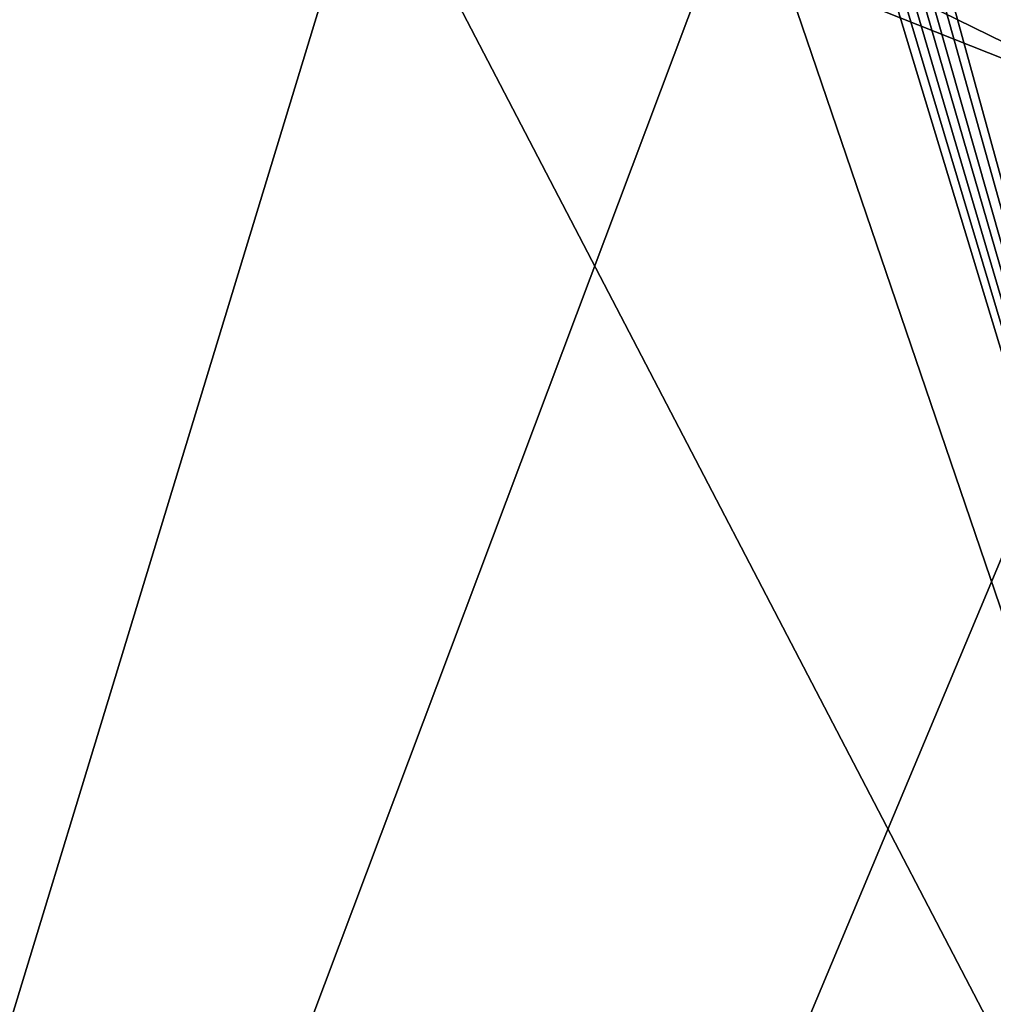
# Model space of a CAD drawing. Header units: millimetres. Extents: x -106 to 198, y -388 to 267.
# Tile 160 of 256: x -15.82 to -13.02, y 77.01 to 79.84. Entities that reach past the tile are written whole.
import ezdxf

# ---------------------------------------------------------------- set-up
doc = ezdxf.new("R2010")
doc.units = ezdxf.units.MM
doc.header["$LTSCALE"] = 52.148148
for name, color, linetype in [('6429', 7, 'CONTINUOUS'), ('6444', 7, 'CONTINUOUS'), ('6446', 7, 'CONTINUOUS'), ('6471', 7, 'CONTINUOUS')]:
    doc.layers.add(name, color=color, linetype=linetype)

msp = doc.modelspace()

# ---------------------------------------------------------------- linework, layer by layer
at = {"layer": '6429', "linetype": 'CONTINUOUS'}
for points in [[(-14.3094, 82.0066, -17.3635), (-18.4492, 68.4221, -12.8792), (-19.3529, 83.1518, -11.4766), (-14.3094, 82.0066, -17.3635)], [(-10.3275, 70.3274, -19.9898), (-18.4492, 68.4221, -12.8792), (-14.3094, 82.0066, -17.3635), (-10.3275, 70.3274, -19.9898)], [(-7.5949, 81.3173, -21.1794), (-10.3275, 70.3274, -19.9898), (-14.3094, 82.0066, -17.3635), (-7.5949, 81.3173, -21.1794)]]:
    msp.add_3dface(points, dxfattribs=at)
at = {"layer": '6444', "linetype": 'CONTINUOUS'}
for points in [[(-11.23, 67.4413, 16.488), (-18.5633, 67.4413, 7.3057), (-11.0377, 87.4477, 15.9847), (-11.23, 67.4413, 16.488)], [(-11.0377, 87.4477, 15.9847), (-18.5633, 67.4413, 7.3057), (-18.2965, 85.09, 6.707), (-11.0377, 87.4477, 15.9847)], [(-12.4747, 79.5298, -15.1598), (-18.8585, 82.059, -5.2154), (-16.7973, 69.2152, -10.6756), (-12.4747, 79.5298, -15.1598)], [(-12.2673, 70.6163, -15.626), (-12.4747, 79.5298, -15.1598), (-16.7973, 69.2152, -10.6756), (-12.2673, 70.6163, -15.626)]]:
    msp.add_3dface(points, dxfattribs=at)
at = {"layer": '6446', "linetype": 'CONTINUOUS'}
for points in [[(-18.8585, 82.059, -5.2154), (-12.4747, 79.5298, -15.1598), (-18.6057, 82.5315, -5.48), (-18.8585, 82.059, -5.2154)], [(-18.6057, 82.5315, -5.48), (-12.4747, 79.5298, -15.1598), (-12.2456, 79.9241, -15.2107), (-18.6057, 82.5315, -5.48)]]:
    msp.add_3dface(points, dxfattribs=at)
at = {"layer": '6471', "linetype": 'CONTINUOUS'}
for points in [[(-11.5398, 74.0982, 19.3153), (-14.517, 86.421, 22.2961), (-14.5546, 85.0702, 21.0679), (-11.5398, 74.0982, 19.3153)], [(-11.5398, 74.0982, 19.3153), (-7.4985, 85.5745, 25.5654), (-14.517, 86.421, 22.2961), (-11.5398, 74.0982, 19.3153)], [(-14.567, 84.9369, 20.9505), (-11.5398, 74.0982, 19.3153), (-14.5546, 85.0702, 21.0679), (-14.567, 84.9369, 20.9505)], [(-14.5943, 84.8281, 20.842), (-11.5398, 74.0982, 19.3153), (-14.567, 84.9369, 20.9505), (-14.5943, 84.8281, 20.842)], [(-14.6193, 84.749, 20.7596), (-11.5398, 74.0982, 19.3153), (-14.5943, 84.8281, 20.842), (-14.6193, 84.749, 20.7596)], [(-14.6499, 84.6823, 20.6826), (-11.5398, 74.0982, 19.3153), (-14.6193, 84.749, 20.7596), (-14.6499, 84.6823, 20.6826)], [(-14.6821, 84.6255, 20.6123), (-11.5398, 74.0982, 19.3153), (-14.6499, 84.6823, 20.6826), (-14.6821, 84.6255, 20.6123)], [(-14.7153, 84.5742, 20.5454), (-11.5398, 74.0982, 19.3153), (-14.6821, 84.6255, 20.6123), (-14.7153, 84.5742, 20.5454)], [(-15.9921, 82.6452, 18.085), (-11.5398, 74.0982, 19.3153), (-14.7153, 84.5742, 20.5454), (-15.9921, 82.6452, 18.085)], [(-16.2651, 74.894, 15.5466), (-11.5398, 74.0982, 19.3153), (-15.9921, 82.6452, 18.085), (-16.2651, 74.894, 15.5466)]]:
    msp.add_3dface(points, dxfattribs=at)

doc.saveas('drawing.dxf')
